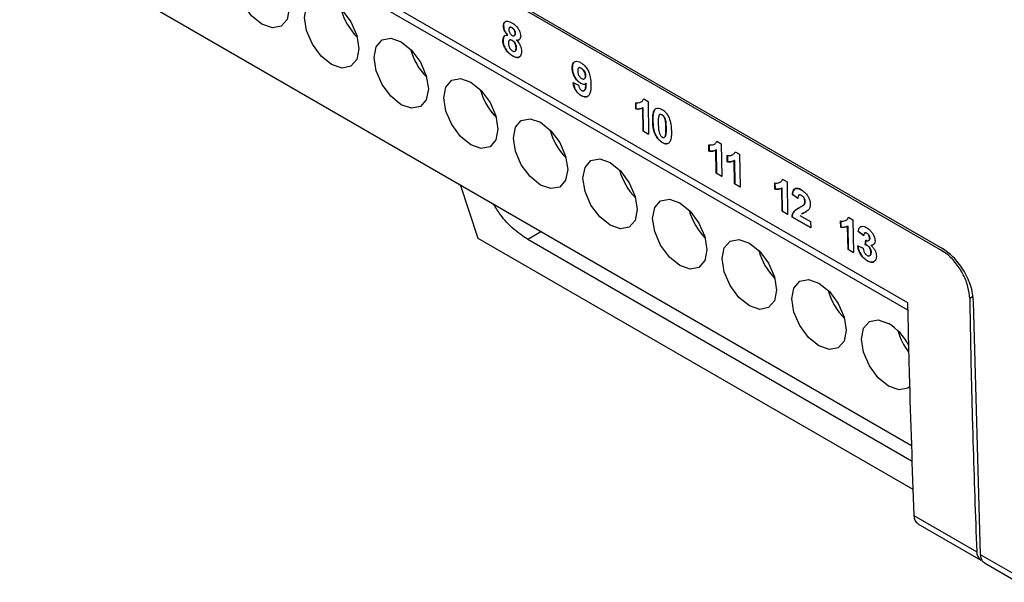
# Model space of a CAD drawing. Extents: x 106 to 315, y 19 to 260.
# Tile 87 of 98: x 257 to 271, y 191 to 199. Entities that reach past the tile are written whole.
import ezdxf

# ---------------------------------------------------------------- set-up
doc = ezdxf.new("R2010")
doc.units = 0
doc.layers.get('0').update_dxf_attribs({"linetype": 'CONTINUOUS'})

msp = doc.modelspace()

# ---------------------------------------------------------------- linework, layer by layer
at = {"color": 7, "linetype": 'Continuous'}
for p, q in [((269.935, 194.715), (257.052, 202.153)), ((270.424, 195.582), (261.737, 200.597)), ((261.75, 200.623), (270.438, 195.608)), ((257.052, 200.223), (269.991, 192.753)), ((261.753, 199.549), (269.933, 194.827)), ((264.071, 198.836), (264.069, 198.834)), ((264.133, 198.704), (264.131, 198.703)), ((264.164, 198.815), (264.162, 198.814)), ((264.196, 198.81), (264.194, 198.809)), ((264.242, 198.73), (264.24, 198.729)), ((264.064, 198.625), (264.062, 198.624)), ((264.162, 198.634), (264.16, 198.632)), ((264.198, 198.628), (264.196, 198.627)), ((264.227, 198.695), (264.229, 198.696)), ((264.263, 198.63), (264.261, 198.628)), ((264.263, 198.63), (264.297, 198.636)), ((264.11, 198.489), (264.108, 198.488)), ((264.236, 198.47), (264.238, 198.471)), ((264.256, 198.522), (264.254, 198.521)), ((264.205, 198.401), (264.203, 198.4)), ((265.069, 198.226), (265.067, 198.224)), ((265.163, 198.23), (265.161, 198.228)), ((265.2, 198.225), (265.198, 198.224)), ((265.081, 198.016), (265.161, 197.98)), ((265.193, 198.005), (265.191, 198.004)), ((265.244, 198.07), (265.246, 198.071)), ((265.261, 198.113), (265.259, 198.112)), ((265.269, 198.001), (265.267, 198)), ((265.239, 197.896), (265.241, 197.897)), ((265.199, 197.828), (265.197, 197.826)), ((265.991, 197.633), (265.99, 197.724)), ((265.992, 197.726), (265.993, 197.634)), ((266.105, 197.779), (266.169, 197.742)), ((266.169, 197.742), (266.176, 197.267)), ((265.993, 197.634), (265.991, 197.633)), ((266.093, 197.652), (266.091, 197.651)), ((266.097, 197.313), (266.091, 197.651)), ((266.093, 197.652), (266.099, 197.314)), ((266.286, 197.639), (266.276, 197.634)), ((266.238, 197.467), (266.236, 197.465)), ((266.371, 197.549), (266.369, 197.548)), ((266.099, 197.314), (266.097, 197.313)), ((266.176, 197.267), (266.097, 197.313)), ((266.099, 197.314), (266.176, 197.269)), ((266.429, 197.355), (266.427, 197.354)), ((266.378, 197.147), (266.376, 197.146)), ((266.422, 197.246), (266.42, 197.244)), ((267.166, 197.166), (267.23, 197.129)), ((267.052, 197.02), (267.051, 197.112)), ((267.054, 197.022), (267.052, 197.02)), ((267.053, 197.113), (267.054, 197.022)), ((267.154, 197.039), (267.152, 197.038)), ((267.158, 196.7), (267.152, 197.038)), ((267.154, 197.039), (267.16, 196.701)), ((267.23, 197.129), (267.238, 196.654)), ((267.432, 197.013), (267.496, 196.976)), ((267.318, 196.867), (267.317, 196.958)), ((267.32, 196.868), (267.318, 196.867)), ((267.319, 196.96), (267.32, 196.868)), ((267.42, 196.886), (267.418, 196.885)), ((267.424, 196.547), (267.418, 196.885)), ((267.42, 196.886), (267.426, 196.548)), ((267.496, 196.976), (267.503, 196.501)), ((267.16, 196.701), (267.158, 196.7)), ((267.238, 196.654), (267.158, 196.7)), ((267.16, 196.701), (267.238, 196.657)), ((268.008, 196.561), (268.01, 196.47)), ((268.121, 196.615), (268.186, 196.578)), ((268.186, 196.578), (268.193, 196.103)), ((263.705, 195.754), (263.446, 196.532)), ((267.426, 196.548), (267.424, 196.547)), ((267.503, 196.501), (267.424, 196.547)), ((267.426, 196.548), (267.503, 196.503)), ((268.008, 196.469), (268.006, 196.56)), ((268.01, 196.47), (268.008, 196.469)), ((268.11, 196.488), (268.108, 196.487)), ((268.113, 196.149), (268.108, 196.487)), ((268.11, 196.488), (268.115, 196.15)), ((268.264, 196.393), (268.262, 196.391)), ((268.342, 196.336), (268.262, 196.391)), ((268.264, 196.393), (268.344, 196.338)), ((268.36, 196.386), (268.358, 196.385)), ((268.394, 196.381), (268.392, 196.38)), ((268.445, 196.29), (268.443, 196.289)), ((268.115, 196.15), (268.113, 196.149)), ((268.193, 196.103), (268.113, 196.149)), ((268.115, 196.15), (268.193, 196.105)), ((268.39, 196.216), (268.392, 196.218)), ((268.43, 196.244), (268.428, 196.243)), ((268.259, 196.067), (268.257, 196.066)), ((268.528, 195.909), (268.257, 196.066)), ((268.259, 196.067), (268.528, 195.912)), ((268.372, 196.09), (268.526, 196.001)), ((268.526, 196.001), (268.528, 195.909)), ((268.963, 195.917), (268.962, 196.009)), ((268.964, 196.01), (268.965, 195.918)), ((269.077, 196.063), (269.141, 196.026)), ((269.141, 196.026), (269.148, 195.551)), ((268.965, 195.918), (268.963, 195.917)), ((269.065, 195.936), (269.063, 195.935)), ((269.069, 195.597), (269.063, 195.935)), ((269.065, 195.936), (269.071, 195.598)), ((269.219, 195.858), (269.217, 195.857)), ((269.297, 195.797), (269.217, 195.857)), ((269.219, 195.858), (269.299, 195.798)), ((270.013, 192.113), (263.705, 195.754)), ((269.999, 192.522), (264.423, 195.741)), ((269.32, 195.662), (269.326, 195.732)), ((269.328, 195.733), (269.322, 195.664)), ((269.344, 195.833), (269.342, 195.832)), ((269.368, 195.723), (269.37, 195.724)), ((269.384, 195.759), (269.382, 195.758)), ((269.071, 195.598), (269.069, 195.597)), ((269.148, 195.551), (269.069, 195.597)), ((269.071, 195.598), (269.148, 195.553)), ((269.21, 195.649), (269.289, 195.614)), ((269.322, 195.664), (269.32, 195.662)), ((269.354, 195.652), (269.352, 195.651)), ((269.405, 195.656), (269.403, 195.655)), ((269.405, 195.656), (269.438, 195.666)), ((269.348, 195.432), (269.346, 195.431)), ((269.384, 195.505), (269.386, 195.507)), ((269.403, 195.553), (269.401, 195.552)), ((270.992, 191.168), (270.889, 194.842)), ((270.025, 191.739), (270.937, 191.213)), ((270.084, 191.619), (270.996, 191.092)), ((271.464, 190.896), (270.992, 191.168)), ((271.05, 191.049), (271.534, 190.769))]:
    msp.add_line(p, q, dxfattribs=at)
at = {"color": 8, "linetype": 'Continuous'}
for p, q in [((264.62, 195.854), (264.423, 195.741)), ((270.424, 195.582), (270.437, 195.59)), ((270.882, 194.913), (270.835, 194.886))]:
    msp.add_line(p, q, dxfattribs=at)
at = {"color": 7, "linetype": 'Continuous', "flags": 128}
for points in [[(260.567, 199.771), (260.718, 199.65), (260.846, 199.477), (260.931, 199.281), (260.961, 199.089), (260.931, 198.932), (260.846, 198.834), (260.718, 198.809), (260.567, 198.862), (260.416, 198.983), (260.288, 199.156), (260.203, 199.353), (260.173, 199.544), (260.203, 199.701), (260.288, 199.799), (260.416, 199.824), (260.567, 199.771)], [(261.183, 198.961), (261.213, 199.118), (261.299, 199.216), (261.426, 199.241), (261.577, 199.188), (261.728, 199.067), (261.856, 198.894), (261.941, 198.697), (261.971, 198.506), (261.941, 198.349), (261.856, 198.251), (261.728, 198.226), (261.577, 198.278), (261.426, 198.4), (261.299, 198.573), (261.213, 198.769), (261.183, 198.961)], [(262.587, 198.605), (262.738, 198.484), (262.866, 198.311), (262.951, 198.114), (262.981, 197.923), (262.951, 197.766), (262.866, 197.668), (262.738, 197.643), (262.587, 197.695), (262.437, 197.817), (262.309, 197.989), (262.223, 198.186), (262.193, 198.378), (262.223, 198.534), (262.309, 198.633), (262.437, 198.658), (262.587, 198.605)], [(263.597, 198.022), (263.748, 197.9), (263.876, 197.728), (263.961, 197.531), (263.991, 197.34), (263.961, 197.183), (263.876, 197.085), (263.748, 197.06), (263.597, 197.112), (263.447, 197.234), (263.319, 197.406), (263.233, 197.603), (263.203, 197.795), (263.233, 197.951), (263.319, 198.05), (263.447, 198.074), (263.597, 198.022)], [(264.608, 197.439), (264.758, 197.317), (264.886, 197.145), (264.972, 196.948), (265.002, 196.757), (264.972, 196.6), (264.886, 196.501), (264.758, 196.477), (264.608, 196.529), (264.457, 196.651), (264.329, 196.823), (264.244, 197.02), (264.214, 197.211), (264.244, 197.368), (264.329, 197.466), (264.457, 197.491), (264.608, 197.439)], [(265.224, 196.628), (265.254, 196.785), (265.339, 196.883), (265.467, 196.908), (265.618, 196.856), (265.769, 196.734), (265.896, 196.562), (265.982, 196.365), (266.012, 196.173), (265.982, 196.017), (265.896, 195.918), (265.769, 195.893), (265.618, 195.946), (265.467, 196.068), (265.339, 196.24), (265.254, 196.437), (265.224, 196.628)], [(266.628, 196.273), (266.779, 196.151), (266.906, 195.979), (266.992, 195.782), (267.022, 195.59), (266.992, 195.433), (266.906, 195.335), (266.779, 195.31), (266.628, 195.363), (266.477, 195.484), (266.349, 195.657), (266.264, 195.854), (266.234, 196.045), (266.264, 196.202), (266.349, 196.3), (266.477, 196.325), (266.628, 196.273)], [(267.638, 195.689), (267.789, 195.568), (267.917, 195.395), (268.002, 195.199), (268.032, 195.007), (268.002, 194.85), (267.917, 194.752), (267.789, 194.727), (267.638, 194.78), (267.487, 194.901), (267.359, 195.074), (267.274, 195.271), (267.244, 195.462), (267.274, 195.619), (267.359, 195.717), (267.487, 195.742), (267.638, 195.689)], [(268.254, 194.879), (268.284, 195.036), (268.37, 195.134), (268.497, 195.159), (268.648, 195.106), (268.799, 194.985), (268.927, 194.812), (269.012, 194.615), (269.042, 194.424), (269.012, 194.267), (268.927, 194.169), (268.799, 194.144), (268.648, 194.196), (268.497, 194.318), (268.37, 194.491), (268.284, 194.687), (268.254, 194.879)], [(269.969, 193.609), (269.937, 193.586), (269.809, 193.561), (269.658, 193.613), (269.508, 193.735), (269.38, 193.907), (269.294, 194.104), (269.264, 194.296), (269.294, 194.452), (269.38, 194.551), (269.508, 194.576), (269.658, 194.523), (269.658, 194.523)]]:
    msp.add_lwpolyline(points, dxfattribs=at)
at = {"color": 7, "linetype": 'Continuous'}
for centre, radius, start, end in [((262.599, 199.323), 0.919, 195.1656, 224.8289), ((263.609, 198.74), 0.919, 195.1656, 224.8289), ((264.619, 198.157), 0.919, 195.1657, 224.8289), ((265.63, 197.574), 0.919, 195.1657, 224.8288), ((266.64, 196.991), 0.919, 195.1657, 224.8289), ((267.65, 196.408), 0.919, 195.1657, 224.8289), ((268.66, 195.824), 0.919, 195.1658, 224.8288), ((269.67, 195.241), 0.919, 195.1656, 224.829), ((269.203, 193.812), 0.844, 27.9823, 57.3627), ((270.684, 194.661), 0.923, 195.2593, 216.8523), ((270.165, 191.733), 0.139, 177.441, 234.8121), ((271.073, 191.205), 0.136, 176.7013, 235.5517)]:
    msp.add_arc(centre, radius, start, end, dxfattribs=at)
for points, knots in [([(264.069, 198.834), (264.07, 198.848), (264.072, 198.875), (264.091, 198.899), (264.117, 198.909), (264.152, 198.904), (264.178, 198.89), (264.193, 198.883)], [0, 0, 0, 0, 0.199375, 0.400719, 0.576023, 0.759876, 1, 1, 1, 1]), ([(264.099, 198.9), (264.093, 198.895), (264.079, 198.886), (264.072, 198.86), (264.072, 198.842), (264.071, 198.836)], [0, 0, 0, 0, 0.37246, 0.795746, 1, 1, 1, 1]), ([(264.193, 198.883), (264.214, 198.869), (264.247, 198.847), (264.286, 198.797), (264.309, 198.753), (264.318, 198.716), (264.319, 198.697), (264.32, 198.69)], [0, 0, 0, 0, 0.340525, 0.533494, 0.726891, 0.908047, 1, 1, 1, 1]), ([(264.062, 198.624), (264.063, 198.64), (264.066, 198.668), (264.085, 198.696), (264.108, 198.704), (264.125, 198.704), (264.131, 198.703)], [0, 0, 0, 0, 0.326432, 0.58623, 0.846817, 1, 1, 1, 1]), ([(264.131, 198.703), (264.12, 198.716), (264.1, 198.738), (264.08, 198.777), (264.071, 198.809), (264.07, 198.827), (264.069, 198.834)], [0, 0, 0, 0, 0.332962, 0.580597, 0.826991, 1, 1, 1, 1]), ([(264.071, 198.836), (264.073, 198.822), (264.075, 198.797), (264.092, 198.757), (264.112, 198.727), (264.127, 198.711), (264.133, 198.704)], [0, 0, 0, 0, 0.3056666, 0.5628312, 0.8199893, 1, 1, 1, 1]), ([(264.194, 198.809), (264.188, 198.812), (264.177, 198.818), (264.163, 198.816), (264.154, 198.808), (264.15, 198.796), (264.15, 198.786), (264.149, 198.781)], [0, 0, 0, 0, 0.263652, 0.448561, 0.633061, 0.828091, 1, 1, 1, 1]), ([(264.149, 198.781), (264.15, 198.772), (264.151, 198.758), (264.16, 198.736), (264.171, 198.72), (264.183, 198.708), (264.191, 198.702), (264.195, 198.7)], [0, 0, 0, 0, 0.304247, 0.488132, 0.672814, 0.846694, 1, 1, 1, 1]), ([(264.164, 198.815), (264.167, 198.816), (264.174, 198.819), (264.185, 198.816), (264.193, 198.812), (264.196, 198.81)], [0, 0, 0, 0, 0.341843, 0.722042, 1, 1, 1, 1]), ([(264.24, 198.729), (264.239, 198.738), (264.238, 198.752), (264.229, 198.774), (264.218, 198.79), (264.205, 198.802), (264.198, 198.807), (264.194, 198.809)], [0, 0, 0, 0, 0.286918, 0.48372, 0.680584, 0.863609, 1, 1, 1, 1]), ([(264.195, 198.7), (264.202, 198.697), (264.213, 198.691), (264.226, 198.693), (264.235, 198.701), (264.239, 198.713), (264.24, 198.724), (264.24, 198.729)], [0, 0, 0, 0, 0.264535, 0.444041, 0.623519, 0.806335, 1, 1, 1, 1]), ([(264.196, 198.81), (264.203, 198.806), (264.214, 198.798), (264.227, 198.781), (264.236, 198.763), (264.241, 198.746), (264.242, 198.735), (264.242, 198.73)], [0, 0, 0, 0, 0.264585, 0.449868, 0.634474, 0.829891, 1, 1, 1, 1]), ([(264.242, 198.73), (264.241, 198.723), (264.241, 198.71), (264.235, 198.699), (264.23, 198.697), (264.229, 198.697)], [0, 0, 0, 0, 0.52694, 0.885299, 1, 1, 1, 1]), ([(264.108, 198.488), (264.098, 198.505), (264.078, 198.538), (264.064, 198.586), (264.063, 198.613), (264.062, 198.624)], [0, 0, 0, 0, 0.369873, 0.742366, 1, 1, 1, 1]), ([(264.094, 198.698), (264.094, 198.698), (264.084, 198.696), (264.073, 198.677), (264.065, 198.651), (264.064, 198.631), (264.064, 198.625)], [0, 0, 0, 0, 0.00702, 0.407286, 0.805455, 1, 1, 1, 1]), ([(264.064, 198.625), (264.065, 198.614), (264.066, 198.588), (264.08, 198.54), (264.1, 198.506), (264.11, 198.489)], [0, 0, 0, 0, 0.252354, 0.621272, 1, 1, 1, 1]), ([(264.196, 198.627), (264.19, 198.63), (264.178, 198.636), (264.163, 198.635), (264.151, 198.626), (264.143, 198.61), (264.142, 198.594), (264.142, 198.586)], [0, 0, 0, 0, 0.218493, 0.373108, 0.527266, 0.791273, 1, 1, 1, 1]), ([(264.142, 198.586), (264.143, 198.574), (264.144, 198.554), (264.156, 198.523), (264.171, 198.499), (264.187, 198.482), (264.197, 198.476), (264.2, 198.474)], [0, 0, 0, 0, 0.310679, 0.508356, 0.706351, 0.895711, 1, 1, 1, 1]), ([(264.162, 198.633), (264.165, 198.634), (264.171, 198.638), (264.184, 198.635), (264.194, 198.63), (264.198, 198.628)], [0, 0, 0, 0, 0.28321, 0.644514, 1, 1, 1, 1]), ([(264.254, 198.521), (264.253, 198.534), (264.251, 198.555), (264.237, 198.585), (264.221, 198.608), (264.207, 198.621), (264.199, 198.625), (264.196, 198.627)], [0, 0, 0, 0, 0.336274, 0.53978, 0.74372, 0.928259, 1, 1, 1, 1]), ([(264.198, 198.628), (264.205, 198.624), (264.218, 198.615), (264.234, 198.594), (264.246, 198.571), (264.254, 198.546), (264.255, 198.53), (264.256, 198.522)], [0, 0, 0, 0, 0.200173, 0.402283, 0.576594, 0.780525, 1, 1, 1, 1]), ([(264.32, 198.69), (264.319, 198.678), (264.317, 198.655), (264.3, 198.634), (264.28, 198.627), (264.266, 198.628), (264.261, 198.628)], [0, 0, 0, 0, 0.290542, 0.584058, 0.841627, 1, 1, 1, 1]), ([(264.261, 198.628), (264.275, 198.611), (264.3, 198.583), (264.324, 198.532), (264.332, 198.496), (264.333, 198.477), (264.334, 198.471)], [0, 0, 0, 0, 0.368257, 0.623687, 0.879064, 1, 1, 1, 1]), ([(264.203, 198.4), (264.194, 198.405), (264.178, 198.416), (264.144, 198.442), (264.123, 198.47), (264.108, 198.488)], [0, 0, 0, 0, 0.251502, 0.503633, 1, 1, 1, 1]), ([(264.11, 198.489), (264.117, 198.48), (264.137, 198.454), (264.17, 198.423), (264.195, 198.408), (264.205, 198.401)], [0, 0, 0, 0, 0.251807, 0.699784, 1, 1, 1, 1]), ([(264.2, 198.474), (264.206, 198.471), (264.219, 198.465), (264.234, 198.467), (264.246, 198.477), (264.253, 198.495), (264.254, 198.512), (264.254, 198.521)], [0, 0, 0, 0, 0.184758, 0.371229, 0.538114, 0.76327, 1, 1, 1, 1]), ([(264.334, 198.471), (264.332, 198.45), (264.33, 198.414), (264.304, 198.385), (264.273, 198.375), (264.237, 198.382), (264.213, 198.395), (264.203, 198.4)], [0, 0, 0, 0, 0.279399, 0.46806, 0.656209, 0.848991, 1, 1, 1, 1]), ([(264.256, 198.522), (264.255, 198.511), (264.255, 198.493), (264.247, 198.476), (264.24, 198.473), (264.238, 198.472)], [0, 0, 0, 0, 0.501695, 0.830833, 1, 1, 1, 1]), ([(264.205, 198.401), (264.225, 198.392), (264.258, 198.377), (264.291, 198.378), (264.3, 198.387), (264.301, 198.388)], [0, 0, 0, 0, 0.5609514, 0.9408097, 1, 1, 1, 1]), ([(265.067, 198.224), (265.069, 198.247), (265.071, 198.286), (265.098, 198.317), (265.131, 198.327), (265.166, 198.32), (265.187, 198.308), (265.195, 198.304)], [0, 0, 0, 0, 0.295515, 0.493319, 0.690734, 0.889847, 1, 1, 1, 1]), ([(265.106, 198.315), (265.099, 198.312), (265.083, 198.302), (265.071, 198.27), (265.07, 198.24), (265.069, 198.226)], [0, 0, 0, 0, 0.2518429, 0.6403789, 1, 1, 1, 1]), ([(265.195, 198.304), (265.211, 198.293), (265.242, 198.272), (265.281, 198.222), (265.313, 198.161), (265.335, 198.078), (265.338, 198.02), (265.34, 197.985)], [0, 0, 0, 0, 0.163626, 0.328935, 0.4720168, 0.675659, 1, 1, 1, 1]), ([(265.191, 198.004), (265.177, 198.014), (265.149, 198.033), (265.113, 198.079), (265.085, 198.131), (265.07, 198.182), (265.068, 198.212), (265.067, 198.224)], [0, 0, 0, 0, 0.209016, 0.419564, 0.61985, 0.834027, 1, 1, 1, 1]), ([(265.069, 198.226), (265.071, 198.202), (265.075, 198.162), (265.102, 198.102), (265.135, 198.053), (265.168, 198.021), (265.187, 198.009), (265.193, 198.005)], [0, 0, 0, 0, 0.291469, 0.495886, 0.699862, 0.912083, 1, 1, 1, 1]), ([(265.198, 198.224), (265.191, 198.227), (265.178, 198.233), (265.163, 198.231), (265.152, 198.221), (265.147, 198.203), (265.147, 198.189), (265.147, 198.182)], [0, 0, 0, 0, 0.2233536, 0.4052288, 0.5880026, 0.8133325, 1, 1, 1, 1]), ([(265.147, 198.182), (265.148, 198.17), (265.149, 198.15), (265.16, 198.122), (265.173, 198.101), (265.189, 198.085), (265.199, 198.078), (265.204, 198.075)], [0, 0, 0, 0, 0.326218, 0.499431, 0.672925, 0.847134, 1, 1, 1, 1]), ([(265.163, 198.229), (265.165, 198.23), (265.171, 198.234), (265.184, 198.233), (265.194, 198.228), (265.2, 198.225)], [0, 0, 0, 0, 0.2344986, 0.5927083, 1, 1, 1, 1]), ([(265.259, 198.112), (265.258, 198.124), (265.256, 198.144), (265.244, 198.175), (265.228, 198.198), (265.212, 198.215), (265.202, 198.221), (265.198, 198.224)], [0, 0, 0, 0, 0.299113, 0.499259, 0.698741, 0.874499, 1, 1, 1, 1]), ([(265.2, 198.225), (265.208, 198.219), (265.224, 198.208), (265.242, 198.181), (265.256, 198.153), (265.26, 198.129), (265.261, 198.116), (265.261, 198.113)], [0, 0, 0, 0, 0.243432, 0.455598, 0.6669, 0.909036, 1, 1, 1, 1]), ([(265.197, 197.826), (265.181, 197.837), (265.155, 197.855), (265.122, 197.895), (265.098, 197.941), (265.086, 197.982), (265.082, 198.008), (265.081, 198.016)], [0, 0, 0, 0, 0.2687969, 0.4510991, 0.6333538, 0.891824, 1, 1, 1, 1]), ([(265.083, 198.017), (265.087, 197.995), (265.094, 197.959), (265.117, 197.907), (265.145, 197.869), (265.173, 197.843), (265.191, 197.832), (265.199, 197.828)], [0, 0, 0, 0, 0.306355, 0.498679, 0.691899, 0.87097, 1, 1, 1, 1]), ([(265.267, 198), (265.262, 197.997), (265.249, 197.989), (265.223, 197.989), (265.202, 197.999), (265.191, 198.004)], [0, 0, 0, 0, 0.251951, 0.62811, 1, 1, 1, 1]), ([(265.193, 198.005), (265.2, 198.002), (265.218, 197.993), (265.243, 197.989), (265.257, 197.995), (265.262, 197.998)], [0, 0, 0, 0, 0.27946, 0.691767, 1, 1, 1, 1]), ([(265.204, 198.075), (265.213, 198.071), (265.227, 198.065), (265.244, 198.068), (265.255, 198.08), (265.259, 198.096), (265.259, 198.108), (265.259, 198.112)], [0, 0, 0, 0, 0.271852, 0.465026, 0.659046, 0.883499, 1, 1, 1, 1]), ([(265.207, 197.899), (265.212, 197.897), (265.222, 197.892), (265.238, 197.894), (265.252, 197.905), (265.263, 197.942), (265.265, 197.976), (265.267, 198)], [0, 0, 0, 0, 0.1052296, 0.2110052, 0.3578134, 0.5620383, 1, 1, 1, 1]), ([(265.269, 198.001), (265.268, 197.987), (265.267, 197.96), (265.261, 197.926), (265.252, 197.904), (265.244, 197.9), (265.241, 197.898)], [0, 0, 0, 0, 0.335064, 0.670719, 0.897663, 1, 1, 1, 1]), ([(265.261, 198.113), (265.26, 198.102), (265.259, 198.086), (265.252, 198.073), (265.247, 198.072), (265.246, 198.072)], [0, 0, 0, 0, 0.605856, 0.95433, 1, 1, 1, 1]), ([(265.161, 197.98), (265.162, 197.969), (265.165, 197.952), (265.176, 197.929), (265.187, 197.914), (265.197, 197.905), (265.204, 197.901), (265.207, 197.899)], [0, 0, 0, 0, 0.3692078, 0.5472886, 0.7256942, 0.9015141, 1, 1, 1, 1]), ([(265.34, 197.985), (265.339, 197.939), (265.338, 197.874), (265.304, 197.818), (265.267, 197.803), (265.228, 197.81), (265.205, 197.822), (265.197, 197.826)], [0, 0, 0, 0, 0.410831, 0.584179, 0.758409, 0.917036, 1, 1, 1, 1]), ([(265.199, 197.828), (265.215, 197.82), (265.248, 197.805), (265.28, 197.806), (265.292, 197.816), (265.293, 197.817)], [0, 0, 0, 0, 0.463566, 0.932239, 1, 1, 1, 1]), ([(265.99, 197.724), (266.002, 197.723), (266.027, 197.722), (266.063, 197.731), (266.091, 197.749), (266.101, 197.772), (266.105, 197.779)], [0, 0, 0, 0, 0.252291, 0.504211, 0.838789, 1, 1, 1, 1]), ([(266.091, 197.651), (266.084, 197.647), (266.07, 197.639), (266.037, 197.63), (266.009, 197.632), (265.991, 197.633)], [0, 0, 0, 0, 0.250699, 0.50165, 1, 1, 1, 1]), ([(265.993, 197.634), (266.002, 197.633), (266.021, 197.631), (266.054, 197.634), (266.075, 197.644), (266.087, 197.65)], [0, 0, 0, 0, 0.266675, 0.533507, 1, 1, 1, 1]), ([(266.236, 197.465), (266.236, 197.482), (266.236, 197.515), (266.242, 197.569), (266.253, 197.611), (266.27, 197.629), (266.274, 197.633)], [0, 0, 0, 0, 0.250797, 0.501812, 0.870564, 1, 1, 1, 1]), ([(266.276, 197.634), (266.266, 197.621), (266.248, 197.596), (266.239, 197.535), (266.238, 197.492), (266.238, 197.467)], [0, 0, 0, 0, 0.33663, 0.616336, 1, 1, 1, 1]), ([(266.274, 197.633), (266.283, 197.639), (266.301, 197.65), (266.336, 197.644), (266.358, 197.632), (266.368, 197.627)], [0, 0, 0, 0, 0.366877, 0.735836, 1, 1, 1, 1]), ([(266.368, 197.627), (266.377, 197.621), (266.399, 197.607), (266.435, 197.573), (266.454, 197.54), (266.464, 197.523)], [0, 0, 0, 0, 0.252232, 0.626814, 1, 1, 1, 1]), ([(266.376, 197.146), (266.36, 197.156), (266.332, 197.175), (266.295, 197.221), (266.265, 197.274), (266.24, 197.36), (266.238, 197.423), (266.236, 197.465)], [0, 0, 0, 0, 0.162185, 0.298856, 0.435149, 0.613509, 1, 1, 1, 1]), ([(266.238, 197.467), (266.239, 197.436), (266.241, 197.379), (266.257, 197.301), (266.286, 197.239), (266.32, 197.192), (266.352, 197.163), (266.372, 197.151), (266.378, 197.147)], [0, 0, 0, 0, 0.2829046, 0.5113975, 0.653276, 0.7948503, 0.9377666, 1, 1, 1, 1]), ([(266.323, 197.528), (266.321, 197.52), (266.318, 197.503), (266.315, 197.466), (266.316, 197.437), (266.316, 197.418)], [0, 0, 0, 0, 0.250833, 0.501251, 1, 1, 1, 1]), ([(266.316, 197.418), (266.316, 197.402), (266.317, 197.369), (266.32, 197.323), (266.33, 197.285), (266.341, 197.258), (266.353, 197.241), (266.365, 197.231), (266.372, 197.226), (266.374, 197.225)], [0, 0, 0, 0, 0.253072, 0.506418, 0.696057, 0.786976, 0.879411, 0.957535, 1, 1, 1, 1]), ([(266.369, 197.548), (266.363, 197.55), (266.352, 197.555), (266.339, 197.554), (266.329, 197.545), (266.325, 197.535), (266.323, 197.528)], [0, 0, 0, 0, 0.265975, 0.476329, 0.687593, 1, 1, 1, 1]), ([(266.325, 197.529), (266.326, 197.534), (266.33, 197.544), (266.339, 197.555), (266.353, 197.556), (266.364, 197.553), (266.37, 197.549), (266.371, 197.549)], [0, 0, 0, 0, 0.247922, 0.498657, 0.735284, 0.948698, 1, 1, 1, 1]), ([(266.427, 197.354), (266.427, 197.37), (266.426, 197.403), (266.423, 197.448), (266.414, 197.486), (266.404, 197.512), (266.392, 197.528), (266.381, 197.54), (266.373, 197.545), (266.369, 197.548)], [0, 0, 0, 0, 0.2526086, 0.5055458, 0.6875253, 0.7801299, 0.8582149, 0.9358595, 1, 1, 1, 1]), ([(266.371, 197.549), (266.378, 197.544), (266.389, 197.537), (266.402, 197.519), (266.414, 197.495), (266.424, 197.457), (266.428, 197.408), (266.429, 197.373), (266.429, 197.355)], [0, 0, 0, 0, 0.114292, 0.1939755, 0.2737549, 0.4499087, 0.7225699, 1, 1, 1, 1]), ([(266.464, 197.523), (266.475, 197.493), (266.496, 197.44), (266.505, 197.369), (266.506, 197.328), (266.507, 197.308)], [0, 0, 0, 0, 0.402037, 0.698295, 1, 1, 1, 1]), ([(266.42, 197.244), (266.422, 197.253), (266.426, 197.269), (266.428, 197.306), (266.428, 197.335), (266.427, 197.354)], [0, 0, 0, 0, 0.250793, 0.501208, 1, 1, 1, 1]), ([(266.429, 197.355), (266.43, 197.345), (266.43, 197.326), (266.429, 197.288), (266.425, 197.263), (266.422, 197.246)], [0, 0, 0, 0, 0.25042, 0.50088, 1, 1, 1, 1]), ([(266.507, 197.308), (266.507, 197.291), (266.507, 197.258), (266.501, 197.204), (266.49, 197.162), (266.474, 197.144), (266.469, 197.139)], [0, 0, 0, 0, 0.250785, 0.501808, 0.868421, 1, 1, 1, 1]), ([(266.374, 197.225), (266.38, 197.222), (266.391, 197.217), (266.404, 197.219), (266.415, 197.227), (266.418, 197.238), (266.42, 197.244)], [0, 0, 0, 0, 0.267049, 0.474557, 0.682634, 1, 1, 1, 1]), ([(266.469, 197.139), (266.46, 197.134), (266.442, 197.123), (266.407, 197.129), (266.385, 197.141), (266.376, 197.146)], [0, 0, 0, 0, 0.367642, 0.737537, 1, 1, 1, 1]), ([(266.378, 197.147), (266.387, 197.142), (266.409, 197.131), (266.44, 197.124), (266.455, 197.133), (266.461, 197.136)], [0, 0, 0, 0, 0.288874, 0.715839, 1, 1, 1, 1]), ([(266.422, 197.246), (266.421, 197.24), (266.418, 197.23), (266.411, 197.225), (266.408, 197.222)], [0, 0, 0, 0, 0.525643, 1, 1, 1, 1]), ([(267.051, 197.112), (267.063, 197.111), (267.088, 197.109), (267.125, 197.119), (267.153, 197.136), (267.163, 197.159), (267.166, 197.166)], [0, 0, 0, 0, 0.252292, 0.504211, 0.838789, 1, 1, 1, 1]), ([(267.152, 197.038), (267.145, 197.034), (267.131, 197.026), (267.099, 197.017), (267.071, 197.019), (267.052, 197.02)], [0, 0, 0, 0, 0.250699, 0.50165, 1, 1, 1, 1]), ([(267.054, 197.022), (267.064, 197.021), (267.083, 197.018), (267.116, 197.021), (267.136, 197.031), (267.149, 197.037)], [0, 0, 0, 0, 0.266676, 0.533507, 1, 1, 1, 1]), ([(267.317, 196.958), (267.329, 196.957), (267.354, 196.955), (267.39, 196.965), (267.418, 196.983), (267.429, 197.005), (267.432, 197.013)], [0, 0, 0, 0, 0.252291, 0.504212, 0.83879, 1, 1, 1, 1]), ([(267.418, 196.885), (267.411, 196.881), (267.397, 196.873), (267.364, 196.864), (267.337, 196.866), (267.318, 196.867)], [0, 0, 0, 0, 0.250699, 0.50165, 1, 1, 1, 1]), ([(267.32, 196.868), (267.329, 196.867), (267.348, 196.865), (267.381, 196.868), (267.402, 196.878), (267.415, 196.884)], [0, 0, 0, 0, 0.266674, 0.533508, 1, 1, 1, 1]), ([(268.006, 196.56), (268.019, 196.559), (268.044, 196.557), (268.08, 196.567), (268.108, 196.585), (268.118, 196.607), (268.121, 196.615)], [0, 0, 0, 0, 0.252293, 0.504211, 0.838789, 1, 1, 1, 1]), ([(268.108, 196.487), (268.101, 196.483), (268.086, 196.475), (268.054, 196.466), (268.026, 196.468), (268.008, 196.469)], [0, 0, 0, 0, 0.250699, 0.50165, 1, 1, 1, 1]), ([(268.01, 196.47), (268.019, 196.469), (268.038, 196.467), (268.071, 196.47), (268.091, 196.48), (268.104, 196.486)], [0, 0, 0, 0, 0.266677, 0.533508, 1, 1, 1, 1]), ([(268.262, 196.391), (268.265, 196.416), (268.27, 196.453), (268.3, 196.479), (268.334, 196.482), (268.367, 196.472), (268.388, 196.46), (268.393, 196.458)], [0, 0, 0, 0, 0.338003, 0.514122, 0.68955, 0.930945, 1, 1, 1, 1]), ([(268.395, 196.459), (268.375, 196.469), (268.342, 196.484), (268.302, 196.48), (268.277, 196.458), (268.267, 196.424), (268.264, 196.4), (268.264, 196.393)], [0, 0, 0, 0, 0.295346, 0.479489, 0.664892, 0.902466, 1, 1, 1, 1]), ([(268.393, 196.458), (268.412, 196.445), (268.444, 196.424), (268.484, 196.375), (268.509, 196.328), (268.521, 196.286), (268.522, 196.263), (268.522, 196.255)], [0, 0, 0, 0, 0.2986082, 0.4969892, 0.6953149, 0.8907073, 1, 1, 1, 1]), ([(268.392, 196.38), (268.385, 196.383), (268.373, 196.389), (268.358, 196.386), (268.348, 196.376), (268.343, 196.359), (268.342, 196.343), (268.342, 196.336)], [0, 0, 0, 0, 0.2377669, 0.3942672, 0.5508415, 0.790928, 1, 1, 1, 1]), ([(268.36, 196.385), (268.363, 196.386), (268.368, 196.39), (268.381, 196.388), (268.39, 196.383), (268.394, 196.381)], [0, 0, 0, 0, 0.261417, 0.641317, 1, 1, 1, 1]), ([(268.443, 196.289), (268.442, 196.299), (268.441, 196.314), (268.432, 196.338), (268.42, 196.357), (268.407, 196.371), (268.397, 196.377), (268.392, 196.38)], [0, 0, 0, 0, 0.2972934, 0.4788511, 0.6612109, 0.8333038, 1, 1, 1, 1]), ([(268.394, 196.381), (268.402, 196.376), (268.414, 196.368), (268.428, 196.349), (268.438, 196.331), (268.444, 196.31), (268.444, 196.297), (268.445, 196.29)], [0, 0, 0, 0, 0.25832, 0.429814, 0.601356, 0.774884, 1, 1, 1, 1]), ([(268.428, 196.243), (268.43, 196.246), (268.434, 196.252), (268.441, 196.266), (268.442, 196.28), (268.443, 196.289)], [0, 0, 0, 0, 0.251988, 0.504542, 1, 1, 1, 1]), ([(268.445, 196.29), (268.444, 196.285), (268.444, 196.271), (268.438, 196.256), (268.432, 196.247), (268.43, 196.244)], [0, 0, 0, 0, 0.252042, 0.736243, 1, 1, 1, 1]), ([(264.423, 195.741), (264.355, 195.787), (264.218, 195.88), (264.041, 196.068), (263.959, 196.202), (263.926, 196.255)], [0, 0, 0, 0, 0.375946, 0.751836, 1, 1, 1, 1]), ([(268.257, 196.066), (268.262, 196.093), (268.272, 196.139), (268.317, 196.176), (268.348, 196.193), (268.365, 196.203)], [0, 0, 0, 0, 0.382581, 0.640316, 1, 1, 1, 1]), ([(268.345, 196.192), (268.34, 196.189), (268.323, 196.179), (268.291, 196.156), (268.265, 196.117), (268.26, 196.08), (268.259, 196.067)], [0, 0, 0, 0, 0.1206713, 0.4159914, 0.7947939, 1, 1, 1, 1]), ([(268.365, 196.203), (268.371, 196.206), (268.382, 196.212), (268.403, 196.224), (268.418, 196.235), (268.428, 196.243)], [0, 0, 0, 0, 0.250313, 0.500637, 1, 1, 1, 1]), ([(268.43, 196.244), (268.425, 196.24), (268.416, 196.232), (268.402, 196.224), (268.394, 196.219), (268.392, 196.218)], [0, 0, 0, 0, 0.401767, 0.802758, 1, 1, 1, 1]), ([(268.484, 196.159), (268.475, 196.153), (268.457, 196.139), (268.424, 196.127), (268.405, 196.113), (268.395, 196.105)], [0, 0, 0, 0, 0.32018, 0.639502, 1, 1, 1, 1]), ([(268.397, 196.107), (268.403, 196.112), (268.42, 196.126), (268.446, 196.134), (268.461, 196.144), (268.465, 196.147)], [0, 0, 0, 0, 0.3087963, 0.8132643, 1, 1, 1, 1]), ([(268.522, 196.255), (268.522, 196.244), (268.521, 196.216), (268.507, 196.183), (268.491, 196.166), (268.484, 196.159)], [0, 0, 0, 0, 0.25174, 0.679258, 1, 1, 1, 1]), ([(268.962, 196.009), (268.974, 196.008), (268.999, 196.006), (269.035, 196.016), (269.064, 196.033), (269.074, 196.056), (269.077, 196.063)], [0, 0, 0, 0, 0.2522916, 0.5042103, 0.8387886, 1, 1, 1, 1]), ([(269.063, 195.935), (269.056, 195.931), (269.042, 195.923), (269.009, 195.914), (268.982, 195.916), (268.963, 195.917)], [0, 0, 0, 0, 0.250699, 0.50165, 1, 1, 1, 1]), ([(268.965, 195.918), (268.975, 195.917), (268.993, 195.915), (269.026, 195.918), (269.047, 195.928), (269.06, 195.934)], [0, 0, 0, 0, 0.266675, 0.533506, 1, 1, 1, 1]), ([(269.217, 195.857), (269.221, 195.876), (269.228, 195.906), (269.254, 195.929), (269.285, 195.933), (269.314, 195.925), (269.333, 195.915), (269.34, 195.911)], [0, 0, 0, 0, 0.312222, 0.500775, 0.688919, 0.89521, 1, 1, 1, 1]), ([(269.34, 195.911), (269.348, 195.906), (269.371, 195.892), (269.404, 195.86), (269.423, 195.829), (269.432, 195.816)], [0, 0, 0, 0, 0.251883, 0.667112, 1, 1, 1, 1]), ([(269.342, 195.832), (269.336, 195.834), (269.325, 195.839), (269.311, 195.835), (269.301, 195.823), (269.298, 195.808), (269.297, 195.798), (269.297, 195.797)], [0, 0, 0, 0, 0.224031, 0.422468, 0.641868, 0.949576, 1, 1, 1, 1]), ([(269.315, 195.835), (269.316, 195.836), (269.319, 195.839), (269.329, 195.839), (269.339, 195.835), (269.344, 195.833)], [0, 0, 0, 0, 0.079985, 0.556227, 1, 1, 1, 1]), ([(269.326, 195.732), (269.334, 195.728), (269.347, 195.721), (269.363, 195.72), (269.374, 195.726), (269.381, 195.739), (269.382, 195.751), (269.382, 195.758)], [0, 0, 0, 0, 0.263805, 0.439844, 0.616697, 0.788922, 1, 1, 1, 1]), ([(269.382, 195.758), (269.381, 195.766), (269.38, 195.78), (269.372, 195.8), (269.362, 195.816), (269.351, 195.826), (269.344, 195.83), (269.342, 195.832)], [0, 0, 0, 0, 0.305978, 0.501729, 0.697845, 0.884459, 1, 1, 1, 1]), ([(269.344, 195.833), (269.349, 195.829), (269.359, 195.822), (269.371, 195.806), (269.379, 195.79), (269.383, 195.774), (269.384, 195.764), (269.384, 195.759)], [0, 0, 0, 0, 0.257126, 0.439948, 0.622243, 0.816426, 1, 1, 1, 1]), ([(269.384, 195.759), (269.383, 195.751), (269.382, 195.737), (269.376, 195.727), (269.371, 195.725), (269.37, 195.725)], [0, 0, 0, 0, 0.549927, 0.92778, 1, 1, 1, 1]), ([(269.462, 195.72), (269.461, 195.708), (269.459, 195.685), (269.44, 195.662), (269.418, 195.656), (269.405, 195.655), (269.403, 195.655)], [0, 0, 0, 0, 0.287586, 0.577227, 0.952892, 1, 1, 1, 1]), ([(269.432, 195.816), (269.436, 195.808), (269.448, 195.785), (269.459, 195.751), (269.461, 195.729), (269.462, 195.72)], [0, 0, 0, 0, 0.251804, 0.713503, 1, 1, 1, 1]), ([(269.346, 195.431), (269.33, 195.442), (269.299, 195.463), (269.259, 195.511), (269.23, 195.564), (269.215, 195.612), (269.211, 195.64), (269.21, 195.649)], [0, 0, 0, 0, 0.247127, 0.45334, 0.659166, 0.879543, 1, 1, 1, 1]), ([(269.212, 195.651), (269.215, 195.629), (269.222, 195.586), (269.254, 195.522), (269.294, 195.471), (269.327, 195.445), (269.344, 195.434), (269.348, 195.432)], [0, 0, 0, 0, 0.25703, 0.516629, 0.738029, 0.939529, 1, 1, 1, 1]), ([(269.289, 195.614), (269.292, 195.599), (269.295, 195.576), (269.311, 195.544), (269.327, 195.522), (269.34, 195.514), (269.347, 195.509)], [0, 0, 0, 0, 0.399015, 0.595974, 0.793591, 1, 1, 1, 1]), ([(269.352, 195.651), (269.349, 195.652), (269.344, 195.655), (269.333, 195.659), (269.325, 195.661), (269.32, 195.662)], [0, 0, 0, 0, 0.250749, 0.501704, 1, 1, 1, 1]), ([(269.322, 195.664), (269.325, 195.663), (269.33, 195.662), (269.34, 195.659), (269.348, 195.655), (269.354, 195.652)], [0, 0, 0, 0, 0.250781, 0.501706, 1, 1, 1, 1]), ([(269.401, 195.552), (269.4, 195.564), (269.399, 195.583), (269.387, 195.612), (269.374, 195.633), (269.361, 195.645), (269.354, 195.649), (269.352, 195.651)], [0, 0, 0, 0, 0.34325, 0.55204, 0.761248, 0.918596, 1, 1, 1, 1]), ([(269.354, 195.652), (269.36, 195.647), (269.372, 195.639), (269.386, 195.618), (269.396, 195.596), (269.402, 195.574), (269.403, 195.56), (269.403, 195.553)], [0, 0, 0, 0, 0.216874, 0.408485, 0.587042, 0.798087, 1, 1, 1, 1]), ([(269.403, 195.655), (269.415, 195.644), (269.437, 195.623), (269.462, 195.581), (269.478, 195.538), (269.48, 195.513), (269.481, 195.5)], [0, 0, 0, 0, 0.261259, 0.524859, 0.753395, 1, 1, 1, 1]), ([(270.835, 194.886), (270.829, 194.941), (270.819, 195.05), (270.747, 195.229), (270.643, 195.393), (270.529, 195.514), (270.454, 195.563), (270.424, 195.582)], [0, 0, 0, 0, 0.214729, 0.42946, 0.644171, 0.858856, 1, 1, 1, 1]), ([(270.889, 194.842), (270.886, 194.88), (270.881, 194.956), (270.848, 195.077), (270.8, 195.195), (270.721, 195.339), (270.599, 195.496), (270.49, 195.571), (270.438, 195.608)], [0, 0, 0, 0, 0.139832, 0.275499, 0.407001, 0.534333, 0.775401, 1, 1, 1, 1]), ([(269.481, 195.5), (269.48, 195.484), (269.478, 195.452), (269.455, 195.422), (269.423, 195.408), (269.385, 195.411), (269.358, 195.425), (269.346, 195.431)], [0, 0, 0, 0, 0.20818, 0.417979, 0.61054, 0.836472, 1, 1, 1, 1]), ([(269.347, 195.509), (269.353, 195.506), (269.365, 195.5), (269.382, 195.502), (269.394, 195.513), (269.4, 195.531), (269.401, 195.546), (269.401, 195.552)], [0, 0, 0, 0, 0.191564, 0.384292, 0.598172, 0.816328, 1, 1, 1, 1]), ([(269.348, 195.432), (269.365, 195.424), (269.399, 195.408), (269.433, 195.409), (269.445, 195.42), (269.447, 195.421)], [0, 0, 0, 0, 0.46183, 0.928262, 1, 1, 1, 1]), ([(269.403, 195.553), (269.402, 195.543), (269.402, 195.526), (269.394, 195.511), (269.387, 195.508), (269.385, 195.507)], [0, 0, 0, 0, 0.512877, 0.884734, 1, 1, 1, 1]), ([(270.835, 194.886), (270.841, 194.539), (270.853, 193.846), (270.885, 192.62), (270.917, 191.745), (270.937, 191.213)], [0, 0, 0, 0, 0.281293, 0.562586, 1, 1, 1, 1]), ([(269.933, 194.827), (269.94, 194.482), (269.962, 193.447), (270, 192.422), (270.025, 191.739)], [0, 0, 0, 0, 0.334192, 1, 1, 1, 1]), ([(271.052, 191.051), (271.045, 191.055), (271.023, 191.065), (271, 191.105), (270.995, 191.147), (270.992, 191.168)], [0, 0, 0, 0, 0.204823, 0.602412, 1, 1, 1, 1])]:
    msp.add_open_spline(points, degree=3, knots=knots, dxfattribs=at)

doc.saveas('drawing.dxf')
